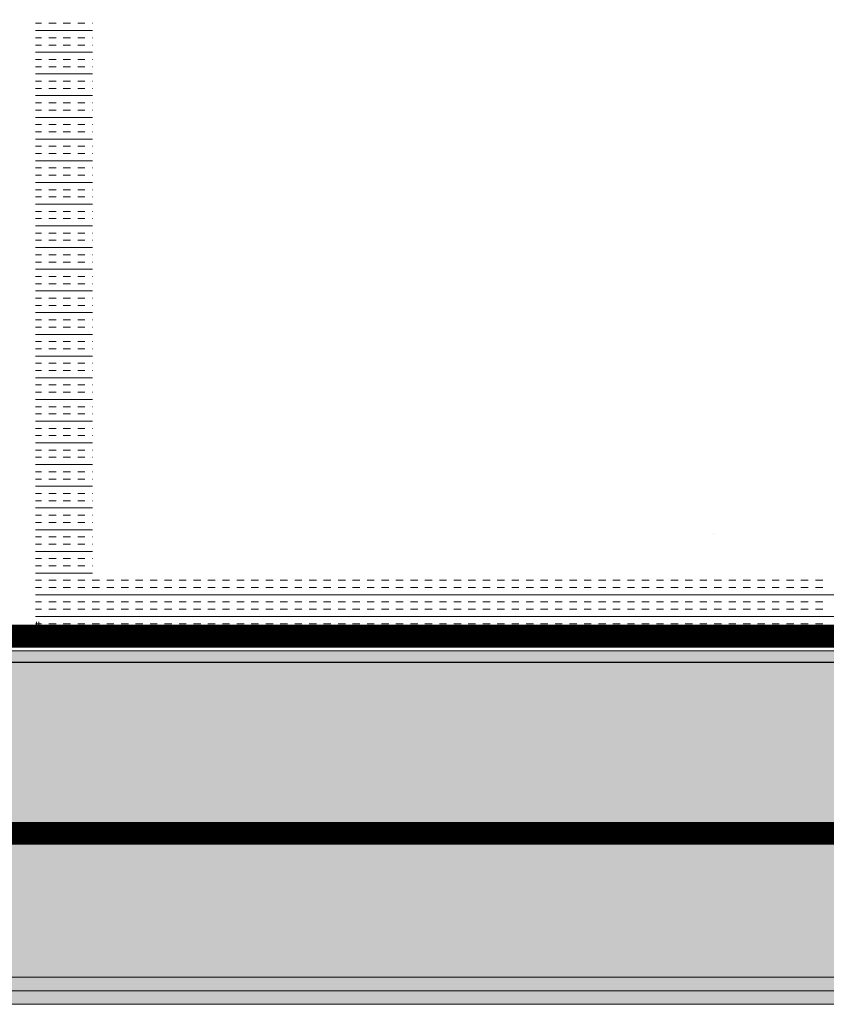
# Model space of a CAD drawing. Extents: x -750 to 58062, y -2404 to 18333.
# Tile 53 of 91: x 16680 to 17035, y 11101 to 11534. Entities that reach past the tile are written whole.
import ezdxf

# ---------------------------------------------------------------- set-up
doc = ezdxf.new("R2010")
doc.units = 0
doc.header["$MEASUREMENT"] = 0
doc.layers.add('GREY SCALE', color=9, linetype='Continuous', lineweight=0, true_color=0x808080)
doc.layers.add('GREYSCALE', color=9, linetype='Continuous', lineweight=0, true_color=0x808080)
doc.layers.add('PLUMBING-WS-HWS-PIPE', color=1, linetype='Continuous', true_color=0xff0000)
doc.layers.add('WATER-CW-PIPE', color=5, linetype='Continuous', true_color=0x0000ff)

# ---------------------------------------------------------------- blocks, each defined once
blk = doc.blocks.new('FLOOR PLAN')
at = {"layer": 'GREYSCALE', "ltscale": 0.25}
h = blk.add_hatch(color=256, dxfattribs=at)
h.dxf.hatch_style = 1
h.paths.add_polyline_path([(13791.57, 11256.64), (13791.57, 11107.11), (21062.97, 11107.11), (21062.97, 11256.64)])
h = blk.add_hatch(color=256, dxfattribs=at)
h.dxf.hatch_style = 1
h.paths.add_polyline_path([(13949.55, 11251.55), (13949.56, 11101.18), (21261.6, 11101.46), (21261.59, 11251.83)])
at = {"layer": 'GREYSCALE'}
for p, q in [((16687.27, 11532.81), (16689.97, 11532.81)), ((16693.15, 11532.81), (16696.33, 11532.81)), ((16699.51, 11532.81), (16702.7, 11532.81)), ((16705.88, 11532.81), (16709.06, 11532.81)), ((16712.25, 11532.81), (16712.33, 11532.81)), ((16687.27, 11529.63), (16712.33, 11529.63)), ((16687.27, 11526.45), (16689.97, 11526.45)), ((16693.15, 11526.45), (16696.33, 11526.45)), ((16699.51, 11526.45), (16702.7, 11526.45)), ((16705.88, 11526.45), (16709.06, 11526.45)), ((16712.25, 11526.45), (16712.33, 11526.45)), ((16687.27, 11523.26), (16689.97, 11523.26)), ((16687.27, 11520.08), (16712.33, 11520.08)), ((16693.15, 11523.26), (16696.33, 11523.26)), ((16699.51, 11523.26), (16702.7, 11523.26)), ((16705.88, 11523.26), (16709.06, 11523.26)), ((16712.25, 11523.26), (16712.33, 11523.26)), ((16687.27, 11516.9), (16689.97, 11516.9)), ((16693.15, 11516.9), (16696.33, 11516.9)), ((16699.51, 11516.9), (16702.7, 11516.9)), ((16705.88, 11516.9), (16709.06, 11516.9)), ((16712.25, 11516.9), (16712.33, 11516.9)), ((16687.27, 11513.72), (16689.97, 11513.72)), ((16693.15, 11513.72), (16696.33, 11513.72)), ((16699.51, 11513.72), (16702.7, 11513.72)), ((16705.88, 11513.72), (16709.06, 11513.72)), ((16712.25, 11513.72), (16712.33, 11513.72)), ((16687.27, 11510.53), (16712.33, 11510.53)), ((16687.27, 11507.35), (16689.97, 11507.35)), ((16693.15, 11507.35), (16696.33, 11507.35)), ((16699.51, 11507.35), (16702.7, 11507.35)), ((16705.88, 11507.35), (16709.06, 11507.35)), ((16712.25, 11507.35), (16712.33, 11507.35)), ((16687.27, 11504.17), (16689.97, 11504.17)), ((16693.15, 11504.17), (16696.33, 11504.17)), ((16699.51, 11504.17), (16702.7, 11504.17)), ((16705.88, 11504.17), (16709.06, 11504.17)), ((16712.25, 11504.17), (16712.33, 11504.17)), ((16687.27, 11500.99), (16712.33, 11500.99)), ((16687.27, 11497.8), (16689.97, 11497.8)), ((16693.15, 11497.8), (16696.33, 11497.8)), ((16699.51, 11497.8), (16702.7, 11497.8)), ((16705.88, 11497.8), (16709.06, 11497.8)), ((16712.25, 11497.8), (16712.33, 11497.8)), ((16687.27, 11494.62), (16689.97, 11494.62)), ((16693.15, 11494.62), (16696.33, 11494.62)), ((16699.51, 11494.62), (16702.7, 11494.62)), ((16705.88, 11494.62), (16709.06, 11494.62)), ((16712.25, 11494.62), (16712.33, 11494.62)), ((16687.27, 11491.44), (16712.33, 11491.44)), ((16687.27, 11488.25), (16689.97, 11488.25)), ((16687.27, 11485.07), (16689.97, 11485.07)), ((16693.15, 11488.25), (16696.33, 11488.25)), ((16693.15, 11485.07), (16696.33, 11485.07)), ((16699.51, 11488.25), (16702.7, 11488.25)), ((16699.51, 11485.07), (16702.7, 11485.07)), ((16705.88, 11488.25), (16709.06, 11488.25)), ((16705.88, 11485.07), (16709.06, 11485.07)), ((16712.25, 11488.25), (16712.33, 11488.25)), ((16712.25, 11485.07), (16712.33, 11485.07)), ((16687.27, 11481.89), (16712.33, 11481.89)), ((16687.27, 11478.71), (16689.97, 11478.71)), ((16693.15, 11478.71), (16696.33, 11478.71)), ((16699.51, 11478.71), (16702.7, 11478.71)), ((16705.88, 11478.71), (16709.06, 11478.71)), ((16712.25, 11478.71), (16712.33, 11478.71)), ((16687.27, 11475.52), (16689.97, 11475.52)), ((16687.27, 11472.34), (16712.33, 11472.34)), ((16693.15, 11475.52), (16696.33, 11475.52)), ((16699.51, 11475.52), (16702.7, 11475.52)), ((16705.88, 11475.52), (16709.06, 11475.52)), ((16712.25, 11475.52), (16712.33, 11475.52)), ((16687.27, 11469.16), (16689.97, 11469.16)), ((16693.15, 11469.16), (16696.33, 11469.16)), ((16699.51, 11469.16), (16702.7, 11469.16)), ((16705.88, 11469.16), (16709.06, 11469.16)), ((16712.25, 11469.16), (16712.33, 11469.16)), ((16687.27, 11465.98), (16689.97, 11465.98)), ((16693.15, 11465.98), (16696.33, 11465.98)), ((16699.51, 11465.98), (16702.7, 11465.98)), ((16705.88, 11465.98), (16709.06, 11465.98)), ((16712.25, 11465.98), (16712.33, 11465.98)), ((16687.27, 11462.79), (16712.33, 11462.79)), ((16687.27, 11459.61), (16689.97, 11459.61)), ((16693.15, 11459.61), (16696.33, 11459.61)), ((16699.51, 11459.61), (16702.7, 11459.61)), ((16705.88, 11459.61), (16709.06, 11459.61)), ((16712.25, 11459.61), (16712.33, 11459.61)), ((16687.27, 11456.43), (16689.97, 11456.43)), ((16693.15, 11456.43), (16696.33, 11456.43)), ((16699.51, 11456.43), (16702.7, 11456.43)), ((16705.88, 11456.43), (16709.06, 11456.43)), ((16712.25, 11456.43), (16712.33, 11456.43)), ((16687.27, 11453.24), (16712.33, 11453.24)), ((16687.27, 11450.06), (16689.97, 11450.06)), ((16693.15, 11450.06), (16696.33, 11450.06)), ((16699.51, 11450.06), (16702.7, 11450.06)), ((16705.88, 11450.06), (16709.06, 11450.06)), ((16712.25, 11450.06), (16712.33, 11450.06)), ((16687.27, 11446.88), (16689.97, 11446.88)), ((16693.15, 11446.88), (16696.33, 11446.88)), ((16699.51, 11446.88), (16702.7, 11446.88)), ((16705.88, 11446.88), (16709.06, 11446.88)), ((16712.25, 11446.88), (16712.33, 11446.88)), ((16687.27, 11443.7), (16712.33, 11443.7)), ((16687.27, 11440.51), (16689.97, 11440.51)), ((16687.27, 11437.33), (16689.97, 11437.33)), ((16693.15, 11440.51), (16696.33, 11440.51)), ((16693.15, 11437.33), (16696.33, 11437.33)), ((16699.51, 11440.51), (16702.7, 11440.51)), ((16699.51, 11437.33), (16702.7, 11437.33)), ((16705.88, 11440.51), (16709.06, 11440.51)), ((16705.88, 11437.33), (16709.06, 11437.33)), ((16712.25, 11440.51), (16712.33, 11440.51)), ((16712.25, 11437.33), (16712.33, 11437.33)), ((16687.27, 11434.15), (16712.33, 11434.15)), ((16687.27, 11430.97), (16689.97, 11430.97)), ((16693.15, 11430.97), (16696.33, 11430.97)), ((16699.51, 11430.97), (16702.7, 11430.97)), ((16705.88, 11430.97), (16709.06, 11430.97)), ((16712.25, 11430.97), (16712.33, 11430.97)), ((16687.27, 11427.78), (16689.97, 11427.78)), ((16687.27, 11424.6), (16712.33, 11424.6)), ((16693.15, 11427.78), (16696.33, 11427.78)), ((16699.51, 11427.78), (16702.7, 11427.78)), ((16705.88, 11427.78), (16709.06, 11427.78)), ((16712.25, 11427.78), (16712.33, 11427.78)), ((16687.27, 11421.42), (16689.97, 11421.42)), ((16693.15, 11421.42), (16696.33, 11421.42)), ((16699.51, 11421.42), (16702.7, 11421.42)), ((16705.88, 11421.42), (16709.06, 11421.42)), ((16712.25, 11421.42), (16712.33, 11421.42)), ((16687.27, 11418.24), (16689.97, 11418.24)), ((16693.15, 11418.24), (16696.33, 11418.24)), ((16699.51, 11418.24), (16702.7, 11418.24)), ((16705.88, 11418.24), (16709.06, 11418.24)), ((16712.25, 11418.24), (16712.33, 11418.24)), ((16687.27, 11415.05), (16712.33, 11415.05)), ((16687.27, 11411.87), (16689.97, 11411.87)), ((16693.15, 11411.87), (16696.33, 11411.87)), ((16699.51, 11411.87), (16702.7, 11411.87)), ((16705.88, 11411.87), (16709.06, 11411.87)), ((16712.25, 11411.87), (16712.33, 11411.87)), ((16687.27, 11408.69), (16689.97, 11408.69)), ((16693.15, 11408.69), (16696.33, 11408.69)), ((16699.51, 11408.69), (16702.7, 11408.69)), ((16705.88, 11408.69), (16709.06, 11408.69)), ((16712.25, 11408.69), (16712.33, 11408.69)), ((16687.27, 11405.5), (16712.33, 11405.5)), ((16687.27, 11402.32), (16689.97, 11402.32)), ((16687.27, 11399.14), (16689.97, 11399.14)), ((16693.15, 11402.32), (16696.33, 11402.32)), ((16693.15, 11399.14), (16696.33, 11399.14)), ((16699.51, 11402.32), (16702.7, 11402.32)), ((16699.51, 11399.14), (16702.7, 11399.14)), ((16705.88, 11402.32), (16709.06, 11402.32)), ((16705.88, 11399.14), (16709.06, 11399.14)), ((16712.25, 11402.32), (16712.33, 11402.32)), ((16712.25, 11399.14), (16712.33, 11399.14)), ((16687.27, 11395.96), (16712.33, 11395.96)), ((16687.27, 11392.77), (16689.97, 11392.77)), ((16687.27, 11389.59), (16689.97, 11389.59)), ((16693.15, 11392.77), (16696.33, 11392.77)), ((16693.15, 11389.59), (16696.33, 11389.59)), ((16699.51, 11392.77), (16702.7, 11392.77)), ((16699.51, 11389.59), (16702.7, 11389.59)), ((16705.88, 11392.77), (16709.06, 11392.77)), ((16705.88, 11389.59), (16709.06, 11389.59)), ((16712.25, 11392.77), (16712.33, 11392.77)), ((16712.25, 11389.59), (16712.33, 11389.59)), ((16687.27, 11386.41), (16712.33, 11386.41)), ((16687.27, 11383.23), (16689.97, 11383.23)), ((16693.15, 11383.23), (16696.33, 11383.23)), ((16699.51, 11383.23), (16702.7, 11383.23)), ((16705.88, 11383.23), (16709.06, 11383.23)), ((16712.25, 11383.23), (16712.33, 11383.23)), ((16687.27, 11380.04), (16689.97, 11380.04)), ((16687.27, 11376.86), (16712.33, 11376.86)), ((16693.15, 11380.04), (16696.33, 11380.04)), ((16699.51, 11380.04), (16702.7, 11380.04)), ((16705.88, 11380.04), (16709.06, 11380.04)), ((16712.25, 11380.04), (16712.33, 11380.04)), ((16687.27, 11373.68), (16689.97, 11373.68)), ((16693.15, 11373.68), (16696.33, 11373.68)), ((16699.51, 11373.68), (16702.7, 11373.68)), ((16705.88, 11373.68), (16709.06, 11373.68)), ((16712.25, 11373.68), (16712.33, 11373.68)), ((16687.27, 11370.49), (16689.97, 11370.49)), ((16693.15, 11370.49), (16696.33, 11370.49)), ((16699.51, 11370.49), (16702.7, 11370.49)), ((16705.88, 11370.49), (16709.06, 11370.49)), ((16712.25, 11370.49), (16712.33, 11370.49)), ((16687.27, 11367.31), (16712.33, 11367.31)), ((16687.27, 11364.13), (16689.97, 11364.13)), ((16693.15, 11364.13), (16696.33, 11364.13)), ((16699.51, 11364.13), (16702.7, 11364.13)), ((16705.88, 11364.13), (16709.06, 11364.13)), ((16712.25, 11364.13), (16712.33, 11364.13)), ((16687.27, 11360.95), (16689.97, 11360.95)), ((16693.15, 11360.95), (16696.33, 11360.95)), ((16699.51, 11360.95), (16702.7, 11360.95)), ((16705.88, 11360.95), (16709.06, 11360.95)), ((16712.25, 11360.95), (16712.33, 11360.95)), ((16687.27, 11357.76), (16712.33, 11357.76)), ((16687.27, 11354.58), (16689.97, 11354.58)), ((16687.27, 11351.4), (16689.97, 11351.4)), ((16693.15, 11354.58), (16696.33, 11354.58)), ((16693.15, 11351.4), (16696.33, 11351.4)), ((16699.51, 11354.58), (16702.7, 11354.58)), ((16699.51, 11351.4), (16702.7, 11351.4)), ((16705.88, 11354.58), (16709.06, 11354.58)), ((16705.88, 11351.4), (16709.06, 11351.4)), ((16712.25, 11354.58), (16712.33, 11354.58)), ((16712.25, 11351.4), (16712.33, 11351.4)), ((16687.27, 11348.22), (16712.33, 11348.22)), ((16687.27, 11345.03), (16689.97, 11345.03)), ((16687.27, 11341.85), (16689.97, 11341.85)), ((16693.15, 11345.03), (16696.33, 11345.03)), ((16693.15, 11341.85), (16696.33, 11341.85)), ((16699.51, 11345.03), (16702.7, 11345.03)), ((16699.51, 11341.85), (16702.7, 11341.85)), ((16705.88, 11345.03), (16709.06, 11345.03)), ((16705.88, 11341.85), (16709.06, 11341.85)), ((16712.25, 11345.03), (16712.33, 11345.03)), ((16712.25, 11341.85), (16712.33, 11341.85)), ((16687.27, 11338.67), (16712.33, 11338.67)), ((16687.27, 11335.49), (16689.97, 11335.49)), ((16693.15, 11335.49), (16696.33, 11335.49)), ((16699.51, 11335.49), (16702.7, 11335.49)), ((16705.88, 11335.49), (16709.06, 11335.49)), ((16712.25, 11335.49), (16712.33, 11335.49)), ((16687.27, 11332.3), (16689.97, 11332.3)), ((16687.27, 11329.12), (16712.33, 11329.12)), ((16693.15, 11332.3), (16696.33, 11332.3)), ((16699.51, 11332.3), (16702.7, 11332.3)), ((16705.88, 11332.3), (16709.06, 11332.3)), ((16712.25, 11332.3), (16712.33, 11332.3)), ((16687.27, 11325.94), (16689.97, 11325.94)), ((16693.15, 11325.94), (16696.33, 11325.94)), ((16699.51, 11325.94), (16702.7, 11325.94)), ((16705.88, 11325.94), (16709.06, 11325.94)), ((16712.25, 11325.94), (16712.33, 11325.94)), ((16687.27, 11322.75), (16689.97, 11322.75)), ((16693.15, 11322.75), (16696.33, 11322.75)), ((16699.51, 11322.75), (16702.7, 11322.75)), ((16705.88, 11322.75), (16709.06, 11322.75)), ((16712.25, 11322.75), (16712.33, 11322.75)), ((16687.27, 11319.57), (16712.33, 11319.57)), ((16687.27, 11316.39), (16689.97, 11316.39)), ((16693.15, 11316.39), (16696.33, 11316.39)), ((16699.51, 11316.39), (16702.7, 11316.39)), ((16705.88, 11316.39), (16709.06, 11316.39)), ((16712.25, 11316.39), (16712.33, 11316.39)), ((16687.27, 11313.21), (16689.97, 11313.21)), ((16693.15, 11313.21), (16696.33, 11313.21)), ((16699.51, 11313.21), (16702.7, 11313.21)), ((16705.88, 11313.21), (16709.06, 11313.21)), ((16712.25, 11313.21), (16712.33, 11313.21)), ((16687.27, 11310.02), (16712.33, 11310.02)), ((16985.71, 11308.55), (16985.71, 11308.55)), ((16687.27, 11306.84), (16689.97, 11306.84)), ((16687.27, 11303.66), (16689.97, 11303.66)), ((16693.15, 11306.84), (16696.33, 11306.84)), ((16693.15, 11303.66), (16696.33, 11303.66)), ((16699.51, 11306.84), (16702.7, 11306.84)), ((16699.51, 11303.66), (16702.7, 11303.66)), ((16705.88, 11306.84), (16709.06, 11306.84)), ((16705.88, 11303.66), (16709.06, 11303.66)), ((16712.25, 11306.84), (16712.33, 11306.84)), ((16712.25, 11303.66), (16712.33, 11303.66)), ((16687.27, 11300.48), (16712.33, 11300.48)), ((16687.27, 11297.29), (16689.97, 11297.29)), ((16687.27, 11294.11), (16689.97, 11294.11)), ((16693.15, 11297.29), (16696.33, 11297.29)), ((16693.15, 11294.11), (16696.33, 11294.11)), ((16699.51, 11297.29), (16702.7, 11297.29)), ((16699.51, 11294.11), (16702.7, 11294.11)), ((16705.88, 11297.29), (16709.06, 11297.29)), ((16705.88, 11294.11), (16709.06, 11294.11)), ((16712.25, 11297.29), (16712.33, 11297.29)), ((16712.25, 11294.11), (16712.33, 11294.11)), ((16687.27, 11290.93), (16712.33, 11290.93)), ((16687.27, 11287.74), (16689.97, 11287.74)), ((16693.15, 11287.74), (16696.33, 11287.74)), ((16699.51, 11287.74), (16702.7, 11287.74)), ((16705.88, 11287.74), (16709.06, 11287.74)), ((16712.25, 11287.74), (16715.43, 11287.74)), ((16718.61, 11287.74), (16721.79, 11287.74)), ((16724.98, 11287.74), (16728.16, 11287.74)), ((16731.34, 11287.74), (16734.52, 11287.74)), ((16737.71, 11287.74), (16740.89, 11287.74)), ((16744.07, 11287.74), (16747.26, 11287.74)), ((16750.44, 11287.74), (16753.62, 11287.74)), ((16756.8, 11287.74), (16759.99, 11287.74)), ((16763.17, 11287.74), (16766.35, 11287.74)), ((16769.53, 11287.74), (16772.72, 11287.74)), ((16775.9, 11287.74), (16779.08, 11287.74)), ((16782.26, 11287.74), (16785.45, 11287.74)), ((16788.63, 11287.74), (16791.81, 11287.74)), ((16795, 11287.74), (16798.18, 11287.74)), ((16801.36, 11287.74), (16804.54, 11287.74)), ((16807.73, 11287.74), (16810.91, 11287.74)), ((16814.09, 11287.74), (16817.27, 11287.74)), ((16820.46, 11287.74), (16823.64, 11287.74)), ((16826.82, 11287.74), (16830.01, 11287.74)), ((16833.19, 11287.74), (16836.37, 11287.74)), ((16839.55, 11287.74), (16842.74, 11287.74)), ((16845.92, 11287.74), (16849.1, 11287.74)), ((16852.28, 11287.74), (16855.47, 11287.74)), ((16858.65, 11287.74), (16861.83, 11287.74)), ((16865.01, 11287.74), (16868.2, 11287.74)), ((16871.38, 11287.74), (16874.56, 11287.74)), ((16877.75, 11287.74), (16880.93, 11287.74)), ((16884.11, 11287.74), (16887.29, 11287.74)), ((16890.48, 11287.74), (16893.66, 11287.74)), ((16896.84, 11287.74), (16900.02, 11287.74)), ((16903.21, 11287.74), (16906.39, 11287.74)), ((16909.57, 11287.74), (16912.76, 11287.74)), ((16915.94, 11287.74), (16919.12, 11287.74)), ((16922.3, 11287.74), (16925.49, 11287.74)), ((16928.67, 11287.74), (16931.85, 11287.74)), ((16935.03, 11287.74), (16938.22, 11287.74)), ((16941.4, 11287.74), (16944.58, 11287.74)), ((16947.76, 11287.74), (16950.95, 11287.74)), ((16954.13, 11287.74), (16957.31, 11287.74)), ((16960.5, 11287.74), (16963.68, 11287.74)), ((16966.86, 11287.74), (16970.04, 11287.74)), ((16973.23, 11287.74), (16976.41, 11287.74)), ((16979.59, 11287.74), (16982.77, 11287.74)), ((16985.96, 11287.74), (16989.14, 11287.74)), ((16992.32, 11287.74), (16995.51, 11287.74)), ((16998.69, 11287.74), (17001.87, 11287.74)), ((17005.05, 11287.74), (17008.24, 11287.74)), ((17011.42, 11287.74), (17014.6, 11287.74)), ((17017.78, 11287.74), (17020.97, 11287.74)), ((17024.15, 11287.74), (17027.33, 11287.74)), ((17030.51, 11287.74), (17033.7, 11287.74)), ((16687.27, 11284.56), (16689.97, 11284.56)), ((16687.27, 11281.38), (17388.96, 11281.38)), ((16693.15, 11284.56), (16696.33, 11284.56)), ((16699.51, 11284.56), (16702.7, 11284.56)), ((16705.88, 11284.56), (16709.06, 11284.56)), ((16712.25, 11284.56), (16715.43, 11284.56)), ((16718.61, 11284.56), (16721.79, 11284.56)), ((16724.98, 11284.56), (16728.16, 11284.56)), ((16731.34, 11284.56), (16734.52, 11284.56)), ((16737.71, 11284.56), (16740.89, 11284.56)), ((16744.07, 11284.56), (16747.26, 11284.56)), ((16750.44, 11284.56), (16753.62, 11284.56)), ((16756.8, 11284.56), (16759.99, 11284.56)), ((16763.17, 11284.56), (16766.35, 11284.56)), ((16769.53, 11284.56), (16772.72, 11284.56)), ((16775.9, 11284.56), (16779.08, 11284.56)), ((16782.26, 11284.56), (16785.45, 11284.56)), ((16788.63, 11284.56), (16791.81, 11284.56)), ((16795, 11284.56), (16798.18, 11284.56)), ((16801.36, 11284.56), (16804.54, 11284.56)), ((16807.73, 11284.56), (16810.91, 11284.56)), ((16814.09, 11284.56), (16817.27, 11284.56)), ((16820.46, 11284.56), (16823.64, 11284.56)), ((16826.82, 11284.56), (16830.01, 11284.56)), ((16833.19, 11284.56), (16836.37, 11284.56)), ((16839.55, 11284.56), (16842.74, 11284.56)), ((16845.92, 11284.56), (16849.1, 11284.56)), ((16852.28, 11284.56), (16855.47, 11284.56)), ((16858.65, 11284.56), (16861.83, 11284.56)), ((16865.01, 11284.56), (16868.2, 11284.56)), ((16871.38, 11284.56), (16874.56, 11284.56)), ((16877.75, 11284.56), (16880.93, 11284.56)), ((16884.11, 11284.56), (16887.29, 11284.56)), ((16890.48, 11284.56), (16893.66, 11284.56)), ((16896.84, 11284.56), (16900.02, 11284.56)), ((16903.21, 11284.56), (16906.39, 11284.56)), ((16909.57, 11284.56), (16912.76, 11284.56)), ((16915.94, 11284.56), (16919.12, 11284.56)), ((16922.3, 11284.56), (16925.49, 11284.56)), ((16928.67, 11284.56), (16931.85, 11284.56)), ((16935.03, 11284.56), (16938.22, 11284.56)), ((16941.4, 11284.56), (16944.58, 11284.56)), ((16947.76, 11284.56), (16950.95, 11284.56)), ((16954.13, 11284.56), (16957.31, 11284.56)), ((16960.5, 11284.56), (16963.68, 11284.56)), ((16966.86, 11284.56), (16970.04, 11284.56)), ((16973.23, 11284.56), (16976.41, 11284.56)), ((16979.59, 11284.56), (16982.77, 11284.56)), ((16985.96, 11284.56), (16989.14, 11284.56)), ((16992.32, 11284.56), (16995.51, 11284.56)), ((16998.69, 11284.56), (17001.87, 11284.56)), ((17005.05, 11284.56), (17008.24, 11284.56)), ((17011.42, 11284.56), (17014.6, 11284.56)), ((17017.78, 11284.56), (17020.97, 11284.56)), ((17024.15, 11284.56), (17027.33, 11284.56)), ((17030.51, 11284.56), (17033.7, 11284.56)), ((16687.27, 11278.2), (16689.97, 11278.2)), ((16693.15, 11278.2), (16696.33, 11278.2)), ((16699.51, 11278.2), (16702.7, 11278.2)), ((16705.88, 11278.2), (16709.06, 11278.2)), ((16712.25, 11278.2), (16715.43, 11278.2)), ((16718.61, 11278.2), (16721.79, 11278.2)), ((16724.98, 11278.2), (16728.16, 11278.2)), ((16731.34, 11278.2), (16734.52, 11278.2)), ((16737.71, 11278.2), (16740.89, 11278.2)), ((16744.07, 11278.2), (16747.26, 11278.2)), ((16750.44, 11278.2), (16753.62, 11278.2)), ((16756.8, 11278.2), (16759.99, 11278.2)), ((16763.17, 11278.2), (16766.35, 11278.2)), ((16769.53, 11278.2), (16772.72, 11278.2)), ((16775.9, 11278.2), (16779.08, 11278.2)), ((16782.26, 11278.2), (16785.45, 11278.2)), ((16788.63, 11278.2), (16791.81, 11278.2)), ((16795, 11278.2), (16798.18, 11278.2)), ((16801.36, 11278.2), (16804.54, 11278.2)), ((16807.73, 11278.2), (16810.91, 11278.2)), ((16814.09, 11278.2), (16817.27, 11278.2)), ((16820.46, 11278.2), (16823.64, 11278.2)), ((16826.82, 11278.2), (16830.01, 11278.2)), ((16833.19, 11278.2), (16836.37, 11278.2)), ((16839.55, 11278.2), (16842.74, 11278.2)), ((16845.92, 11278.2), (16849.1, 11278.2)), ((16852.28, 11278.2), (16855.47, 11278.2)), ((16858.65, 11278.2), (16861.83, 11278.2)), ((16865.01, 11278.2), (16868.2, 11278.2)), ((16871.38, 11278.2), (16874.56, 11278.2)), ((16877.75, 11278.2), (16880.93, 11278.2)), ((16884.11, 11278.2), (16887.29, 11278.2)), ((16890.48, 11278.2), (16893.66, 11278.2)), ((16896.84, 11278.2), (16900.02, 11278.2)), ((16903.21, 11278.2), (16906.39, 11278.2)), ((16909.57, 11278.2), (16912.76, 11278.2)), ((16915.94, 11278.2), (16919.12, 11278.2)), ((16922.3, 11278.2), (16925.49, 11278.2)), ((16928.67, 11278.2), (16931.85, 11278.2)), ((16935.03, 11278.2), (16938.22, 11278.2)), ((16941.4, 11278.2), (16944.58, 11278.2)), ((16947.76, 11278.2), (16950.95, 11278.2)), ((16954.13, 11278.2), (16957.31, 11278.2)), ((16960.5, 11278.2), (16963.68, 11278.2)), ((16966.86, 11278.2), (16970.04, 11278.2)), ((16973.23, 11278.2), (16976.41, 11278.2)), ((16979.59, 11278.2), (16982.77, 11278.2)), ((16985.96, 11278.2), (16989.14, 11278.2)), ((16992.32, 11278.2), (16995.51, 11278.2)), ((16998.69, 11278.2), (17001.87, 11278.2)), ((17005.05, 11278.2), (17008.24, 11278.2)), ((17011.42, 11278.2), (17014.6, 11278.2)), ((17017.78, 11278.2), (17020.97, 11278.2)), ((17024.15, 11278.2), (17027.33, 11278.2)), ((17030.51, 11278.2), (17033.7, 11278.2)), ((16687.27, 11275.01), (16689.97, 11275.01)), ((16693.15, 11275.01), (16696.33, 11275.01)), ((16699.51, 11275.01), (16702.7, 11275.01)), ((16705.88, 11275.01), (16709.06, 11275.01)), ((16712.25, 11275.01), (16715.43, 11275.01)), ((16718.61, 11275.01), (16721.79, 11275.01)), ((16724.98, 11275.01), (16728.16, 11275.01)), ((16731.34, 11275.01), (16734.52, 11275.01)), ((16737.71, 11275.01), (16740.89, 11275.01)), ((16744.07, 11275.01), (16747.26, 11275.01)), ((16750.44, 11275.01), (16753.62, 11275.01)), ((16756.8, 11275.01), (16759.99, 11275.01)), ((16763.17, 11275.01), (16766.35, 11275.01)), ((16769.53, 11275.01), (16772.72, 11275.01)), ((16775.9, 11275.01), (16779.08, 11275.01)), ((16782.26, 11275.01), (16785.45, 11275.01)), ((16788.63, 11275.01), (16791.81, 11275.01)), ((16795, 11275.01), (16798.18, 11275.01)), ((16801.36, 11275.01), (16804.54, 11275.01)), ((16807.73, 11275.01), (16810.91, 11275.01)), ((16814.09, 11275.01), (16817.27, 11275.01)), ((16820.46, 11275.01), (16823.64, 11275.01)), ((16826.82, 11275.01), (16830.01, 11275.01)), ((16833.19, 11275.01), (16836.37, 11275.01)), ((16839.55, 11275.01), (16842.74, 11275.01)), ((16845.92, 11275.01), (16849.1, 11275.01)), ((16852.28, 11275.01), (16855.47, 11275.01)), ((16858.65, 11275.01), (16861.83, 11275.01)), ((16865.01, 11275.01), (16868.2, 11275.01)), ((16871.38, 11275.01), (16874.56, 11275.01)), ((16877.75, 11275.01), (16880.93, 11275.01)), ((16884.11, 11275.01), (16887.29, 11275.01)), ((16890.48, 11275.01), (16893.66, 11275.01)), ((16896.84, 11275.01), (16900.02, 11275.01)), ((16903.21, 11275.01), (16906.39, 11275.01)), ((16909.57, 11275.01), (16912.76, 11275.01)), ((16915.94, 11275.01), (16919.12, 11275.01)), ((16922.3, 11275.01), (16925.49, 11275.01)), ((16928.67, 11275.01), (16931.85, 11275.01)), ((16935.03, 11275.01), (16938.22, 11275.01)), ((16941.4, 11275.01), (16944.58, 11275.01)), ((16947.76, 11275.01), (16950.95, 11275.01)), ((16954.13, 11275.01), (16957.31, 11275.01)), ((16960.5, 11275.01), (16963.68, 11275.01)), ((16966.86, 11275.01), (16970.04, 11275.01)), ((16973.23, 11275.01), (16976.41, 11275.01)), ((16979.59, 11275.01), (16982.77, 11275.01)), ((16985.96, 11275.01), (16989.14, 11275.01)), ((16992.32, 11275.01), (16995.51, 11275.01)), ((16998.69, 11275.01), (17001.87, 11275.01)), ((17005.05, 11275.01), (17008.24, 11275.01)), ((17011.42, 11275.01), (17014.6, 11275.01)), ((17017.78, 11275.01), (17020.97, 11275.01)), ((17024.15, 11275.01), (17027.33, 11275.01)), ((17030.51, 11275.01), (17033.7, 11275.01)), ((16687.27, 11271.83), (17388.96, 11271.83)), ((16687.27, 11268.65), (16689.97, 11268.65)), ((16687.7, 11269.46), (16687.7, 11267.41)), ((16688.7, 11269.46), (16688.7, 11267.41)), ((16693.15, 11268.65), (16696.33, 11268.65)), ((16699.51, 11268.65), (16702.7, 11268.65)), ((16705.88, 11268.65), (16709.06, 11268.65)), ((16712.25, 11268.65), (16715.43, 11268.65)), ((16718.61, 11268.65), (16721.79, 11268.65)), ((16724.98, 11268.65), (16728.16, 11268.65)), ((16731.34, 11268.65), (16734.52, 11268.65)), ((16737.71, 11268.65), (16740.89, 11268.65)), ((16744.07, 11268.65), (16747.26, 11268.65)), ((16750.44, 11268.65), (16753.62, 11268.65)), ((16756.8, 11268.65), (16759.99, 11268.65)), ((16763.17, 11268.65), (16766.35, 11268.65)), ((16769.53, 11268.65), (16772.72, 11268.65)), ((16775.9, 11268.65), (16779.08, 11268.65)), ((16782.26, 11268.65), (16785.45, 11268.65)), ((16788.63, 11268.65), (16791.81, 11268.65)), ((16795, 11268.65), (16798.18, 11268.65)), ((16801.36, 11268.65), (16804.54, 11268.65)), ((16807.73, 11268.65), (16810.91, 11268.65)), ((16814.09, 11268.65), (16817.27, 11268.65)), ((16820.46, 11268.65), (16823.64, 11268.65)), ((16826.82, 11268.65), (16830.01, 11268.65)), ((16833.19, 11268.65), (16836.37, 11268.65)), ((16839.55, 11268.65), (16842.74, 11268.65)), ((16845.92, 11268.65), (16849.1, 11268.65)), ((16852.28, 11268.65), (16855.47, 11268.65)), ((16858.65, 11268.65), (16861.83, 11268.65)), ((16865.01, 11268.65), (16868.2, 11268.65)), ((16871.38, 11268.65), (16874.56, 11268.65)), ((16877.75, 11268.65), (16880.93, 11268.65)), ((16884.11, 11268.65), (16887.29, 11268.65)), ((16890.48, 11268.65), (16893.66, 11268.65)), ((16896.84, 11268.65), (16900.02, 11268.65)), ((16903.21, 11268.65), (16906.39, 11268.65)), ((16909.57, 11268.65), (16912.76, 11268.65)), ((16915.94, 11268.65), (16919.12, 11268.65)), ((16922.3, 11268.65), (16925.49, 11268.65)), ((16928.67, 11268.65), (16931.85, 11268.65)), ((16935.03, 11268.65), (16938.22, 11268.65)), ((16941.4, 11268.65), (16944.58, 11268.65)), ((16947.76, 11268.65), (16950.95, 11268.65)), ((16954.13, 11268.65), (16957.31, 11268.65)), ((16960.5, 11268.65), (16963.68, 11268.65)), ((16966.86, 11268.65), (16970.04, 11268.65)), ((16973.23, 11268.65), (16976.41, 11268.65)), ((16979.59, 11268.65), (16982.77, 11268.65)), ((16985.96, 11268.65), (16989.14, 11268.65)), ((16992.32, 11268.65), (16995.51, 11268.65)), ((16998.69, 11268.65), (17001.87, 11268.65)), ((17005.05, 11268.65), (17008.24, 11268.65)), ((17011.42, 11268.65), (17014.6, 11268.65)), ((17017.78, 11268.65), (17020.97, 11268.65)), ((17024.15, 11268.65), (17027.33, 11268.65)), ((17030.51, 11268.65), (17033.7, 11268.65)), ((16685.69, 11267.41), (16681.71, 11267.41)), ((16685.69, 11266.61), (16685.69, 11267.41)), ((16686.49, 11266.61), (16685.69, 11266.61)), ((16687.7, 11267.41), (16686.49, 11267.41)), ((16686.49, 11267.41), (16686.49, 11266.61)), ((16687.27, 11265.47), (16689.97, 11265.47)), ((16688.7, 11267.41), (16688.7, 11266.61)), ((16693.15, 11265.47), (16696.33, 11265.47)), ((16699.51, 11265.47), (16702.7, 11265.47)), ((16705.88, 11265.47), (16709.06, 11265.47)), ((16712.25, 11265.47), (16715.43, 11265.47)), ((16718.61, 11265.47), (16721.79, 11265.47)), ((16724.98, 11265.47), (16728.16, 11265.47)), ((16731.34, 11265.47), (16734.52, 11265.47)), ((16737.71, 11265.47), (16740.89, 11265.47)), ((16744.07, 11265.47), (16747.26, 11265.47)), ((16750.44, 11265.47), (16753.62, 11265.47)), ((16756.8, 11265.47), (16759.99, 11265.47)), ((16763.17, 11265.47), (16766.35, 11265.47)), ((16769.53, 11265.47), (16772.72, 11265.47)), ((16775.9, 11265.47), (16779.08, 11265.47)), ((16782.26, 11265.47), (16785.45, 11265.47)), ((16788.63, 11265.47), (16791.81, 11265.47)), ((16795, 11265.47), (16798.18, 11265.47)), ((16801.36, 11265.47), (16804.54, 11265.47)), ((16807.73, 11265.47), (16810.91, 11265.47)), ((16814.09, 11265.47), (16817.27, 11265.47)), ((16820.46, 11265.47), (16823.64, 11265.47)), ((16826.82, 11265.47), (16830.01, 11265.47)), ((16833.19, 11265.47), (16836.37, 11265.47)), ((16839.55, 11265.47), (16842.74, 11265.47)), ((16845.92, 11265.47), (16849.1, 11265.47)), ((16852.28, 11265.47), (16855.47, 11265.47)), ((16858.65, 11265.47), (16861.83, 11265.47)), ((16865.01, 11265.47), (16868.2, 11265.47)), ((16871.38, 11265.47), (16874.56, 11265.47)), ((16877.75, 11265.47), (16880.93, 11265.47)), ((16884.11, 11265.47), (16887.29, 11265.47)), ((16890.48, 11265.47), (16893.66, 11265.47)), ((16896.84, 11265.47), (16900.02, 11265.47)), ((16903.21, 11265.47), (16906.39, 11265.47)), ((16909.57, 11265.47), (16912.76, 11265.47)), ((16915.94, 11265.47), (16919.12, 11265.47)), ((16922.3, 11265.47), (16925.49, 11265.47)), ((16928.67, 11265.47), (16931.85, 11265.47)), ((16935.03, 11265.47), (16938.22, 11265.47)), ((16941.4, 11265.47), (16944.58, 11265.47)), ((16947.76, 11265.47), (16950.95, 11265.47)), ((16954.13, 11265.47), (16957.31, 11265.47)), ((16960.5, 11265.47), (16963.68, 11265.47)), ((16966.86, 11265.47), (16970.04, 11265.47)), ((16973.23, 11265.47), (16976.41, 11265.47)), ((16979.59, 11265.47), (16982.77, 11265.47)), ((16985.96, 11265.47), (16989.14, 11265.47)), ((16992.32, 11265.47), (16995.51, 11265.47)), ((16998.69, 11265.47), (17001.87, 11265.47)), ((17005.05, 11265.47), (17008.24, 11265.47)), ((17011.42, 11265.47), (17014.6, 11265.47)), ((17017.78, 11265.47), (17020.97, 11265.47)), ((17024.15, 11265.47), (17027.33, 11265.47)), ((17030.51, 11265.47), (17033.7, 11265.47))]:
    blk.add_line(p, q, dxfattribs=at)
at = {"layer": 'GREYSCALE', "ltscale": 0.25}
for p, q in [((13767.89, 11263.15), (21061.98, 11263.15)), ((13791.57, 11256.64), (21062.97, 11256.64)), ((21363.6, 11251.58), (13751.75, 11251.58)), ((13751.75, 11251.58), (21363.89, 11251.58)), ((13949.55, 11251.55), (21261.59, 11251.83)), ((21061.98, 11113.15), (13767.89, 11113.15)), ((21062.97, 11107.11), (13791.57, 11107.11)), ((21363.89, 11101.22), (13751.75, 11101.22)), ((21261.6, 11101.46), (13949.56, 11101.18))]:
    blk.add_line(p, q, dxfattribs=at)

msp = doc.modelspace()

# ---------------------------------------------------------------- linework, layer by layer
at = {"layer": 'PLUMBING-WS-HWS-PIPE', "ltscale": 5, "const_width": 10}
msp.add_lwpolyline([(13747.28, 12582.83), (13747.28, 11176.4), (17764.15, 11176.4)], dxfattribs=at)
at = {"layer": 'WATER-CW-PIPE', "const_width": 10}
msp.add_lwpolyline([(14525.14, 11263.15), (17918.43, 11263.15)], dxfattribs=at)

# ---------------------------------------------------------------- block references
at = {"layer": 'GREY SCALE', "ltscale": 5}
msp.add_blockref('FLOOR PLAN', (0, 0), dxfattribs=at)

doc.saveas('drawing.dxf')
